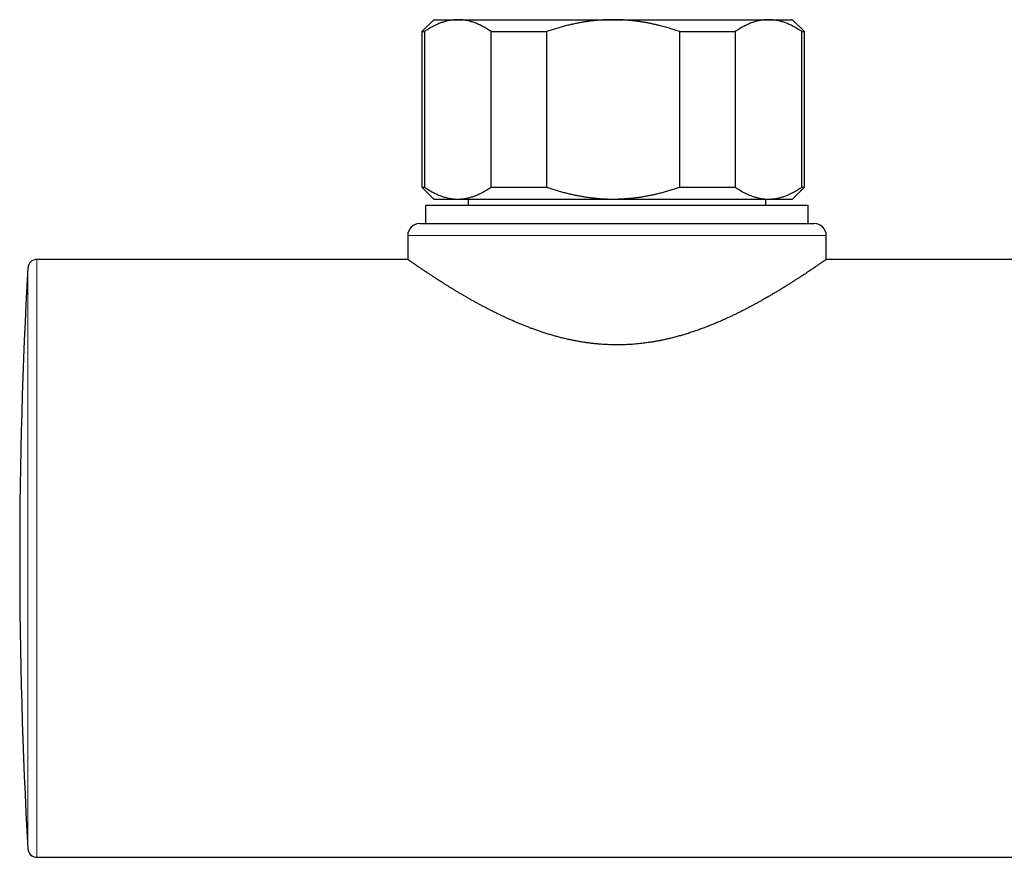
# Model space of a CAD drawing. Header units: millimetres. Extents: x 8 to 717, y 12 to 440.
# Tile 1 of 159: x 243 to 325, y 76 to 146. Entities that reach past the tile are written whole.
import ezdxf

# ---------------------------------------------------------------- set-up
doc = ezdxf.new("R2010")
doc.units = ezdxf.units.MM

msp = doc.modelspace()

# ---------------------------------------------------------------- linework, layer by layer
at = {"color": 7, "linetype": 'Continuous', "lineweight": 30}
for p, q in [((277.682, 146.317), (276.682, 145.317)), ((277.682, 146.317), (279.692, 146.317)), ((279.692, 146.317), (292.682, 146.317)), ((292.682, 146.317), (305.673, 146.317)), ((305.673, 146.317), (307.682, 146.317)), ((308.682, 145.317), (307.682, 146.317)), ((276.682, 145.317), (276.682, 132.317)), ((276.682, 145.317), (276.908, 145.317)), ((276.908, 145.317), (276.908, 132.317)), ((282.476, 145.317), (287.114, 145.317)), ((282.476, 132.317), (282.476, 145.317)), ((287.114, 145.317), (287.114, 132.317)), ((298.25, 145.317), (302.889, 145.317)), ((298.25, 132.317), (298.25, 145.317)), ((302.889, 145.317), (302.889, 132.317)), ((308.456, 132.317), (308.456, 145.317)), ((308.456, 145.317), (308.682, 145.317)), ((308.682, 132.317), (308.682, 145.317)), ((276.682, 132.317), (277.682, 131.317)), ((276.682, 132.317), (276.908, 132.317)), ((282.476, 132.317), (287.114, 132.317)), ((298.25, 132.317), (302.889, 132.317)), ((307.682, 131.317), (308.682, 132.317)), ((308.456, 132.317), (308.682, 132.317)), ((277.682, 131.317), (279.692, 131.317)), ((279.692, 131.317), (292.682, 131.317)), ((280.548, 131.317), (280.548, 130.77)), ((292.682, 131.317), (305.673, 131.317)), ((305.442, 130.77), (305.442, 131.317)), ((305.673, 131.317), (307.682, 131.317)), ((276.995, 130.77), (276.995, 129.27)), ((308.995, 130.77), (276.995, 130.77)), ((308.995, 129.27), (308.995, 130.77)), ((276.505, 129.27), (293.005, 129.27)), ((293.005, 129.27), (309.505, 129.27)), ((275.505, 128.27), (275.505, 126.269)), ((310.505, 126.27), (310.505, 128.27)), ((275.506, 126.27), (244.488, 126.27)), ((425.506, 126.27), (310.505, 126.27)), ((243.739, 125.562), (243.739, 125.562)), ((244.487, 76.27), (334.961, 76.27))]:
    msp.add_line(p, q, dxfattribs=at)
at = {"color": 252, "linetype": 'Continuous', "lineweight": 0}
for p, q in [((293.005, 128.27), (275.505, 128.27)), ((310.505, 128.27), (293.005, 128.27))]:
    msp.add_line(p, q, dxfattribs=at)
at = {"color": 7, "linetype": 'Continuous', "lineweight": 30}
for centre, radius, start, end in [((276.505, 128.27), 1, 90, 180), ((309.505, 128.27), 1, 0, 90), ((244.488, 125.52), 0.75, 89.99968, 176.77466), ((674.904, 101.265), 431.849, 176.77473, 183.22408), ((244.487, 77.02), 0.75, 183.22335, 270.00031)]:
    msp.add_arc(centre, radius, start, end, dxfattribs=at)
for points, knots in [([(279.692, 146.317), (279.66, 146.317), (279.567, 146.316), (279.415, 146.308), (279.235, 146.291), (279.056, 146.265), (278.877, 146.23), (278.707, 146.19), (278.548, 146.145), (278.399, 146.097), (278.251, 146.044), (278.104, 145.986), (277.959, 145.923), (277.801, 145.849), (277.631, 145.762), (277.449, 145.662), (277.267, 145.554), (277.087, 145.44), (276.968, 145.358), (276.908, 145.317)], [0, 0, 0, 0, 0.034083, 0.097391, 0.160725, 0.224069, 0.287405, 0.350714, 0.403934, 0.457159, 0.510379, 0.562664, 0.614953, 0.667239, 0.733776, 0.800332, 0.866897, 0.933458, 1, 1, 1, 1]), ([(282.476, 145.317), (282.417, 145.357), (282.299, 145.438), (282.121, 145.551), (281.943, 145.657), (281.763, 145.757), (281.592, 145.844), (281.43, 145.921), (281.277, 145.987), (281.124, 146.047), (280.971, 146.101), (280.819, 146.15), (280.652, 146.196), (280.472, 146.238), (280.277, 146.273), (280.082, 146.298), (279.887, 146.314), (279.757, 146.316), (279.692, 146.317)], [0, 0, 0, 0, 0.065617, 0.131252, 0.19689, 0.262521, 0.328134, 0.383158, 0.438187, 0.493212, 0.547625, 0.602042, 0.656455, 0.725142, 0.793864, 0.862595, 0.931314, 1, 1, 1, 1]), ([(292.682, 146.317), (292.558, 146.316), (292.31, 146.314), (291.938, 146.3), (291.567, 146.277), (291.196, 146.245), (290.846, 146.206), (290.516, 146.163), (290.207, 146.115), (289.9, 146.062), (289.597, 146.004), (289.296, 145.941), (288.969, 145.866), (288.616, 145.777), (288.237, 145.674), (287.86, 145.562), (287.486, 145.444), (287.238, 145.36), (287.114, 145.317)], [0, 0, 0, 0, 0.065449, 0.130926, 0.196415, 0.261894, 0.327345, 0.382403, 0.437466, 0.492525, 0.54654, 0.60056, 0.654576, 0.723644, 0.792733, 0.861832, 0.930927, 1, 1, 1, 1]), ([(298.25, 145.317), (298.107, 145.366), (297.822, 145.463), (297.39, 145.597), (296.956, 145.722), (296.566, 145.824), (296.223, 145.906), (295.927, 145.971), (295.631, 146.031), (295.335, 146.085), (295.039, 146.134), (294.716, 146.181), (294.367, 146.224), (293.992, 146.262), (293.615, 146.29), (293.238, 146.308), (292.927, 146.316), (292.742, 146.317), (292.682, 146.317)], [0, 0, 0, 0, 0.079536, 0.159092, 0.238644, 0.318175, 0.371508, 0.424845, 0.478178, 0.530957, 0.58374, 0.636519, 0.702911, 0.769333, 0.835765, 0.902185, 0.968576, 1, 1, 1, 1]), ([(305.673, 146.317), (305.64, 146.317), (305.548, 146.316), (305.396, 146.308), (305.216, 146.291), (305.037, 146.265), (304.857, 146.23), (304.688, 146.19), (304.529, 146.145), (304.38, 146.097), (304.232, 146.044), (304.085, 145.986), (303.94, 145.923), (303.782, 145.849), (303.612, 145.762), (303.429, 145.662), (303.248, 145.554), (303.068, 145.44), (302.948, 145.358), (302.889, 145.317)], [0, 0, 0, 0, 0.034083, 0.097391, 0.160725, 0.224069, 0.287405, 0.350714, 0.403934, 0.457159, 0.510379, 0.562664, 0.614953, 0.667239, 0.733776, 0.800332, 0.866897, 0.933458, 1, 1, 1, 1]), ([(308.456, 145.317), (308.398, 145.357), (308.28, 145.438), (308.102, 145.551), (307.924, 145.657), (307.744, 145.757), (307.573, 145.844), (307.411, 145.921), (307.258, 145.987), (307.105, 146.047), (306.952, 146.101), (306.8, 146.15), (306.633, 146.196), (306.452, 146.238), (306.258, 146.273), (306.063, 146.298), (305.868, 146.314), (305.738, 146.316), (305.673, 146.317)], [0, 0, 0, 0, 0.065617, 0.131252, 0.19689, 0.262521, 0.328134, 0.383158, 0.438187, 0.493212, 0.547625, 0.602042, 0.656455, 0.725142, 0.793864, 0.862595, 0.931314, 1, 1, 1, 1]), ([(276.908, 132.317), (276.967, 132.277), (277.084, 132.196), (277.262, 132.084), (277.441, 131.977), (277.621, 131.877), (277.792, 131.79), (277.954, 131.714), (278.107, 131.648), (278.259, 131.587), (278.412, 131.533), (278.565, 131.485), (278.732, 131.438), (278.912, 131.396), (279.107, 131.361), (279.301, 131.336), (279.497, 131.32), (279.627, 131.318), (279.692, 131.317)], [0, 0, 0, 0, 0.0656167, 0.1312516, 0.1968903, 0.2625206, 0.3281335, 0.3831583, 0.4381873, 0.4932116, 0.5476246, 0.6020424, 0.656455, 0.7251424, 0.7938638, 0.8625954, 0.9313145, 1, 1, 1, 1]), ([(279.692, 131.317), (279.724, 131.317), (279.816, 131.318), (279.969, 131.326), (280.148, 131.344), (280.328, 131.37), (280.507, 131.404), (280.676, 131.445), (280.836, 131.49), (280.985, 131.538), (281.133, 131.591), (281.28, 131.649), (281.425, 131.712), (281.583, 131.785), (281.753, 131.872), (281.935, 131.973), (282.116, 132.08), (282.297, 132.195), (282.416, 132.276), (282.476, 132.317)], [0, 0, 0, 0, 0.034083, 0.097391, 0.160725, 0.224069, 0.287405, 0.350714, 0.403934, 0.457159, 0.510379, 0.562664, 0.614953, 0.667239, 0.733776, 0.800332, 0.866897, 0.933458, 1, 1, 1, 1]), ([(287.114, 132.317), (287.232, 132.277), (287.467, 132.196), (287.823, 132.084), (288.18, 131.977), (288.54, 131.877), (288.882, 131.79), (289.206, 131.714), (289.512, 131.648), (289.817, 131.587), (290.123, 131.533), (290.428, 131.485), (290.762, 131.438), (291.123, 131.396), (291.512, 131.361), (291.901, 131.336), (292.292, 131.32), (292.552, 131.318), (292.682, 131.317)], [0, 0, 0, 0, 0.065617, 0.131252, 0.19689, 0.262521, 0.328134, 0.383158, 0.438187, 0.493212, 0.547625, 0.602042, 0.656455, 0.725142, 0.793864, 0.862595, 0.931314, 1, 1, 1, 1]), ([(292.682, 131.317), (292.742, 131.317), (292.922, 131.318), (293.222, 131.326), (293.582, 131.343), (293.942, 131.369), (294.301, 131.403), (294.641, 131.443), (294.96, 131.488), (295.26, 131.536), (295.557, 131.589), (295.851, 131.647), (296.142, 131.71), (296.458, 131.784), (296.8, 131.871), (297.166, 131.972), (297.529, 132.08), (297.891, 132.194), (298.13, 132.276), (298.25, 132.317)], [0, 0, 0, 0, 0.031424, 0.094899, 0.158401, 0.221913, 0.285416, 0.348893, 0.402256, 0.455625, 0.508989, 0.561409, 0.613834, 0.666254, 0.732989, 0.799742, 0.866504, 0.933261, 1, 1, 1, 1]), ([(302.889, 132.317), (302.948, 132.277), (303.065, 132.196), (303.243, 132.084), (303.422, 131.977), (303.601, 131.877), (303.772, 131.79), (303.934, 131.714), (304.087, 131.648), (304.24, 131.587), (304.393, 131.533), (304.546, 131.485), (304.712, 131.438), (304.893, 131.396), (305.087, 131.361), (305.282, 131.336), (305.477, 131.32), (305.608, 131.318), (305.673, 131.317)], [0, 0, 0, 0, 0.065617, 0.131252, 0.19689, 0.262521, 0.328134, 0.383158, 0.438187, 0.493212, 0.547625, 0.602042, 0.656455, 0.725142, 0.793864, 0.862595, 0.931314, 1, 1, 1, 1]), ([(305.673, 131.317), (305.705, 131.317), (305.797, 131.318), (305.949, 131.326), (306.129, 131.344), (306.309, 131.37), (306.488, 131.404), (306.657, 131.445), (306.816, 131.49), (306.966, 131.538), (307.114, 131.591), (307.26, 131.649), (307.406, 131.712), (307.563, 131.785), (307.734, 131.872), (307.916, 131.973), (308.097, 132.08), (308.278, 132.195), (308.397, 132.276), (308.456, 132.317)], [0, 0, 0, 0, 0.034083, 0.097391, 0.160725, 0.224069, 0.287405, 0.350714, 0.403934, 0.457159, 0.510379, 0.562664, 0.614953, 0.667239, 0.733776, 0.800332, 0.866897, 0.933458, 1, 1, 1, 1]), ([(310.505, 126.27), (310.504, 126.269), (310.504, 126.269), (310.498, 126.265), (310.486, 126.256), (310.465, 126.242), (310.432, 126.219), (310.389, 126.189), (310.343, 126.157), (310.295, 126.123), (310.248, 126.091), (310.197, 126.055), (310.141, 126.017), (310.081, 125.975), (310.008, 125.925), (309.92, 125.864), (309.814, 125.791), (309.7, 125.713), (309.578, 125.63), (309.447, 125.541), (309.309, 125.448), (309.164, 125.35), (309.008, 125.246), (308.843, 125.136), (308.667, 125.02), (308.484, 124.899), (308.289, 124.772), (308.081, 124.637), (307.861, 124.496), (307.632, 124.35), (307.396, 124.201), (307.152, 124.049), (306.901, 123.894), (306.642, 123.735), (306.372, 123.573), (306.092, 123.406), (305.801, 123.235), (305.503, 123.062), (305.222, 122.903), (304.961, 122.756), (304.721, 122.624), (304.478, 122.491), (304.23, 122.359), (303.978, 122.226), (303.723, 122.093), (303.464, 121.961), (303.201, 121.829), (302.934, 121.698), (302.664, 121.568), (302.389, 121.439), (302.107, 121.309), (301.817, 121.179), (301.519, 121.049), (301.216, 120.921), (300.91, 120.794), (300.599, 120.671), (300.274, 120.546), (299.934, 120.42), (299.579, 120.294), (299.22, 120.173), (298.856, 120.056), (298.487, 119.945), (298.115, 119.839), (297.738, 119.739), (297.396, 119.655), (297.091, 119.584), (296.823, 119.526), (296.553, 119.472), (296.281, 119.421), (296.007, 119.373), (295.736, 119.33), (295.468, 119.292), (295.203, 119.258), (294.937, 119.227), (294.669, 119.2), (294.401, 119.177), (294.132, 119.158), (293.862, 119.143), (293.593, 119.132), (293.323, 119.126), (293.053, 119.123), (292.782, 119.124), (292.506, 119.13), (292.224, 119.14), (291.936, 119.155), (291.649, 119.174), (291.362, 119.198), (291.075, 119.227), (290.769, 119.262), (290.444, 119.305), (290.1, 119.357), (289.758, 119.415), (289.418, 119.479), (289.081, 119.548), (288.747, 119.623), (288.415, 119.703), (288.082, 119.789), (287.747, 119.881), (287.411, 119.978), (287.079, 120.08), (286.756, 120.184), (286.444, 120.29), (286.142, 120.396), (285.842, 120.506), (285.546, 120.618), (285.253, 120.733), (284.963, 120.85), (284.677, 120.969), (284.395, 121.09), (284.117, 121.213), (283.841, 121.337), (283.569, 121.463), (283.296, 121.592), (283.022, 121.724), (282.748, 121.859), (282.478, 121.995), (282.212, 122.132), (281.949, 122.269), (281.693, 122.405), (281.445, 122.539), (281.202, 122.672), (280.964, 122.804), (280.729, 122.936), (280.499, 123.068), (280.272, 123.198), (280.05, 123.328), (279.833, 123.456), (279.619, 123.584), (279.41, 123.71), (279.205, 123.835), (279.002, 123.96), (278.8, 124.085), (278.601, 124.209), (278.406, 124.332), (278.217, 124.452), (278.033, 124.57), (277.842, 124.693), (277.648, 124.82), (277.471, 124.935), (277.323, 125.033), (277.199, 125.115), (277.079, 125.194), (276.963, 125.271), (276.852, 125.346), (276.744, 125.419), (276.64, 125.489), (276.54, 125.556), (276.444, 125.622), (276.35, 125.686), (276.26, 125.747), (276.174, 125.806), (276.093, 125.861), (276.017, 125.914), (275.948, 125.962), (275.884, 126.006), (275.826, 126.046), (275.772, 126.083), (275.724, 126.117), (275.68, 126.148), (275.641, 126.175), (275.606, 126.199), (275.577, 126.219), (275.553, 126.236), (275.533, 126.25), (275.519, 126.26), (275.509, 126.267), (275.505, 126.27), (275.505, 126.269), (275.506, 126.269)], [0, 0, 0, 0, 0.0043795, 0.0091641, 0.0139483, 0.0211013, 0.0282543, 0.0354303, 0.0426063, 0.0476332, 0.0526606, 0.0576875, 0.0627316, 0.0677761, 0.0728202, 0.0798391, 0.0868581, 0.0938963, 0.1009345, 0.1079531, 0.1149719, 0.122008, 0.1290442, 0.1363616, 0.143679, 0.1510142, 0.1583494, 0.1661733, 0.1739972, 0.1818405, 0.1896837, 0.1975073, 0.2053309, 0.2131717, 0.2210126, 0.2291331, 0.2372536, 0.2453918, 0.2535301, 0.2596636, 0.2657977, 0.2719312, 0.2780812, 0.2842317, 0.2903816, 0.2965152, 0.3026493, 0.3087829, 0.3149334, 0.3210843, 0.3272348, 0.3336487, 0.3400631, 0.346477, 0.3529129, 0.3593494, 0.3657853, 0.3728537, 0.379922, 0.3870063, 0.3940906, 0.4011595, 0.4082283, 0.4153166, 0.4224048, 0.4273192, 0.4322341, 0.4371485, 0.4420808, 0.4470136, 0.4519459, 0.4566593, 0.4613731, 0.4660865, 0.4708183, 0.4755505, 0.4802823, 0.484996, 0.4897101, 0.4944238, 0.4991572, 0.5038912, 0.5086246, 0.5136628, 0.5187017, 0.52374, 0.5288017, 0.5338642, 0.538926, 0.5450729, 0.5512198, 0.5573836, 0.5635475, 0.569694, 0.5758405, 0.5820016, 0.5881628, 0.5945628, 0.6009629, 0.6073767, 0.6137906, 0.6198068, 0.6258236, 0.6318398, 0.6378771, 0.6439149, 0.6499522, 0.6559678, 0.6619838, 0.6679994, 0.6740324, 0.6800658, 0.6860988, 0.6924258, 0.6987533, 0.7050803, 0.7114256, 0.7177714, 0.7241167, 0.7302564, 0.7363966, 0.7425363, 0.7486926, 0.7548494, 0.7610056, 0.7671455, 0.7732858, 0.7794257, 0.7855833, 0.7917414, 0.797899, 0.8043295, 0.8107607, 0.8171912, 0.8236447, 0.830099, 0.8365525, 0.8442706, 0.8519888, 0.8571476, 0.8623068, 0.8674656, 0.8726113, 0.8777573, 0.8829029, 0.8880637, 0.8932249, 0.8983857, 0.9037747, 0.9091641, 0.9145531, 0.9199614, 0.9253704, 0.9307787, 0.9359249, 0.9410715, 0.9462177, 0.9513822, 0.9565473, 0.9617119, 0.9668582, 0.972005, 0.9771514, 0.982317, 0.9874833, 0.992649, 0.9981163, 1, 1, 1, 1])]:
    msp.add_open_spline(points, degree=3, knots=knots, dxfattribs=at)
at = {"color": 252, "linetype": 'Continuous', "lineweight": 0}
for points, knots in [([(244.488, 126.27), (244.488, 126.269), (244.488, 126.269), (244.488, 126.262), (244.488, 126.251), (244.488, 126.236), (244.488, 126.217), (244.488, 126.193), (244.488, 126.165), (244.488, 126.126), (244.488, 126.074), (244.488, 126.004), (244.488, 125.923), (244.488, 125.832), (244.488, 125.729), (244.488, 125.617), (244.488, 125.494), (244.488, 125.361), (244.488, 125.217), (244.488, 125.061), (244.488, 124.893), (244.488, 124.712), (244.488, 124.52), (244.488, 124.349), (244.488, 124.206), (244.488, 124.095), (244.488, 123.98), (244.488, 123.828), (244.488, 123.637), (244.488, 123.402), (244.488, 123.156), (244.488, 122.901), (244.488, 122.636), (244.488, 122.363), (244.488, 122.08), (244.488, 121.789), (244.488, 121.488), (244.488, 121.176), (244.488, 120.851), (244.488, 120.513), (244.488, 120.166), (244.488, 119.867), (244.488, 119.621), (244.488, 119.431), (244.488, 119.239), (244.488, 118.989), (244.487, 118.679), (244.487, 118.304), (244.487, 117.922), (244.487, 117.532), (244.487, 117.134), (244.487, 116.73), (244.487, 116.32), (244.487, 115.904), (244.487, 115.481), (244.487, 115.046), (244.487, 114.601), (244.487, 114.144), (244.487, 113.681), (244.487, 113.288), (244.487, 112.967), (244.487, 112.72), (244.487, 112.473), (244.487, 112.152), (244.487, 111.757), (244.487, 111.286), (244.487, 110.81), (244.487, 110.329), (244.487, 109.844), (244.487, 109.355), (244.487, 108.864), (244.487, 108.369), (244.487, 107.871), (244.487, 107.364), (244.487, 106.848), (244.487, 106.324), (244.487, 105.798), (244.487, 105.354), (244.487, 104.994), (244.487, 104.719), (244.487, 104.443), (244.487, 104.088), (244.487, 103.654), (244.487, 103.139), (244.487, 102.623), (244.487, 102.105), (244.487, 101.587), (244.487, 101.068), (244.487, 100.551), (244.487, 100.033), (244.487, 99.516), (244.487, 98.994), (244.487, 98.467), (244.487, 97.934), (244.487, 97.403), (244.487, 96.959), (244.487, 96.601), (244.487, 96.328), (244.487, 96.056), (244.487, 95.769), (244.487, 95.466), (244.487, 95.149), (244.487, 94.833), (244.487, 94.482), (244.487, 94.097), (244.487, 93.678), (244.487, 93.262), (244.487, 92.847), (244.487, 92.435), (244.487, 92.059), (244.487, 91.719), (244.487, 91.413), (244.487, 91.11), (244.487, 90.752), (244.487, 90.341), (244.487, 89.878), (244.487, 89.42), (244.487, 88.967), (244.487, 88.518), (244.487, 88.075), (244.487, 87.638), (244.487, 87.207), (244.487, 86.782), (244.487, 86.393), (244.487, 86.039), (244.487, 85.719), (244.487, 85.402), (244.487, 85.09), (244.487, 84.782), (244.487, 84.477), (244.487, 84.177), (244.487, 83.855), (244.487, 83.514), (244.487, 83.154), (244.487, 82.801), (244.487, 82.456), (244.487, 82.118), (244.487, 81.789), (244.487, 81.469), (244.487, 81.157), (244.487, 80.854), (244.487, 80.58), (244.487, 80.335), (244.487, 80.115), (244.487, 79.902), (244.487, 79.693), (244.487, 79.49), (244.487, 79.293), (244.487, 79.101), (244.487, 78.899), (244.487, 78.688), (244.487, 78.471), (244.487, 78.264), (244.487, 78.066), (244.487, 77.878), (244.487, 77.7), (244.487, 77.532), (244.487, 77.375), (244.487, 77.228), (244.487, 77.089), (244.487, 76.96), (244.487, 76.84), (244.487, 76.731), (244.487, 76.65), (244.487, 76.59), (244.487, 76.547), (244.487, 76.507), (244.487, 76.459), (244.487, 76.408), (244.487, 76.358), (244.487, 76.318), (244.487, 76.291), (244.487, 76.273), (244.487, 76.271), (244.487, 76.27)], [0, 0, 0, 0, 0.004177, 0.008354, 0.012534, 0.016714, 0.020903, 0.025091, 0.029283, 0.033475, 0.040053, 0.046632, 0.05321, 0.059813, 0.066417, 0.073021, 0.079608, 0.086196, 0.092794, 0.099393, 0.106217, 0.113041, 0.119878, 0.126715, 0.130252, 0.133789, 0.137328, 0.140867, 0.147445, 0.154024, 0.160602, 0.167206, 0.17381, 0.180414, 0.187001, 0.193588, 0.200187, 0.206785, 0.21361, 0.220434, 0.22727, 0.234107, 0.237644, 0.241182, 0.244721, 0.24826, 0.254838, 0.261417, 0.267995, 0.274598, 0.281203, 0.287806, 0.294393, 0.300981, 0.307579, 0.314178, 0.321002, 0.327826, 0.334663, 0.3415, 0.345037, 0.348574, 0.352113, 0.355652, 0.36223, 0.368809, 0.375387, 0.381991, 0.388595, 0.395199, 0.401786, 0.408373, 0.414972, 0.421571, 0.428395, 0.435219, 0.442056, 0.448892, 0.45243, 0.455967, 0.459506, 0.463045, 0.469623, 0.476202, 0.48278, 0.489383, 0.495988, 0.502591, 0.509179, 0.515766, 0.522364, 0.528963, 0.535787, 0.542611, 0.549448, 0.556285, 0.559822, 0.563359, 0.566898, 0.570437, 0.574596, 0.578754, 0.582915, 0.587077, 0.592654, 0.598231, 0.603808, 0.609401, 0.614994, 0.620586, 0.624803, 0.62902, 0.633239, 0.637458, 0.644037, 0.650615, 0.657194, 0.663797, 0.670401, 0.677005, 0.683592, 0.69018, 0.696778, 0.703377, 0.708547, 0.713718, 0.718894, 0.72407, 0.729262, 0.734455, 0.739653, 0.744851, 0.751429, 0.758008, 0.764586, 0.77119, 0.777794, 0.784398, 0.790985, 0.797572, 0.804171, 0.810769, 0.815942, 0.821116, 0.82629, 0.831463, 0.836658, 0.841853, 0.847049, 0.852244, 0.858822, 0.865401, 0.871979, 0.878582, 0.885187, 0.89179, 0.898378, 0.904965, 0.911564, 0.918162, 0.924986, 0.93181, 0.938647, 0.945484, 0.949021, 0.952558, 0.956097, 0.959636, 0.966351, 0.973067, 0.979782, 0.986524, 0.993266, 1, 1, 1, 1]), ([(243.739, 125.562), (243.739, 125.561), (243.739, 125.56), (243.739, 125.548), (243.739, 125.53), (243.739, 125.504), (243.739, 125.47), (243.739, 125.427), (243.739, 125.372), (243.739, 125.303), (243.739, 125.225), (243.739, 125.136), (243.739, 125.037), (243.739, 124.927), (243.739, 124.808), (243.739, 124.678), (243.739, 124.539), (243.739, 124.389), (243.739, 124.229), (243.739, 124.076), (243.739, 123.932), (243.739, 123.8), (243.739, 123.663), (243.739, 123.521), (243.739, 123.375), (243.739, 123.203), (243.739, 123.004), (243.739, 122.774), (243.739, 122.535), (243.739, 122.288), (243.739, 122.031), (243.739, 121.765), (243.739, 121.49), (243.739, 121.207), (243.739, 120.916), (243.739, 120.615), (243.739, 120.307), (243.739, 120.02), (243.739, 119.758), (243.739, 119.523), (243.739, 119.284), (243.739, 119.041), (243.739, 118.793), (243.739, 118.509), (243.739, 118.185), (243.739, 117.821), (243.739, 117.449), (243.739, 117.07), (243.739, 116.684), (243.739, 116.292), (243.739, 115.893), (243.739, 115.488), (243.739, 115.078), (243.739, 114.661), (243.739, 114.238), (243.739, 113.85), (243.739, 113.5), (243.739, 113.188), (243.739, 112.873), (243.739, 112.556), (243.739, 112.236), (243.739, 111.871), (243.739, 111.46), (243.739, 111.001), (243.739, 110.538), (243.739, 110.071), (243.739, 109.6), (243.739, 109.126), (243.739, 108.648), (243.739, 108.167), (243.739, 107.683), (243.739, 107.196), (243.739, 106.707), (243.739, 106.262), (243.739, 105.863), (243.739, 105.509), (243.739, 105.155), (243.739, 104.799), (243.739, 104.443), (243.739, 104.038), (243.739, 103.586), (243.739, 103.084), (243.738, 102.582), (243.738, 102.079), (243.738, 101.576), (243.738, 101.073), (243.738, 100.57), (243.738, 100.067), (243.738, 99.565), (243.738, 99.064), (243.738, 98.563), (243.738, 98.111), (243.738, 97.708), (243.738, 97.353), (243.738, 96.998), (243.738, 96.644), (243.738, 96.292), (243.738, 95.919), (243.738, 95.528), (243.738, 95.117), (243.738, 94.708), (243.738, 94.301), (243.738, 93.895), (243.738, 93.491), (243.738, 93.088), (243.738, 92.686), (243.738, 92.287), (243.738, 91.89), (243.738, 91.495), (243.738, 91.082), (243.738, 90.651), (243.738, 90.202), (243.738, 89.758), (243.738, 89.318), (243.738, 88.882), (243.738, 88.45), (243.738, 88.024), (243.738, 87.604), (243.738, 87.191), (243.738, 86.784), (243.738, 86.383), (243.738, 86.026), (243.738, 85.711), (243.738, 85.437), (243.738, 85.166), (243.738, 84.899), (243.738, 84.634), (243.738, 84.34), (243.738, 84.017), (243.738, 83.667), (243.738, 83.326), (243.738, 82.991), (243.738, 82.663), (243.738, 82.342), (243.738, 82.03), (243.738, 81.726), (243.738, 81.431), (243.738, 81.145), (243.738, 80.868), (243.738, 80.624), (243.738, 80.413), (243.738, 80.231), (243.738, 80.053), (243.738, 79.881), (243.738, 79.712), (243.738, 79.527), (243.738, 79.328), (243.738, 79.118), (243.738, 78.916), (243.738, 78.724), (243.738, 78.542), (243.738, 78.368), (243.738, 78.205), (243.738, 78.051), (243.738, 77.908), (243.738, 77.775), (243.738, 77.652), (243.738, 77.55), (243.738, 77.466), (243.738, 77.397), (243.738, 77.333), (243.738, 77.274), (243.738, 77.22), (243.738, 77.165), (243.738, 77.112), (243.738, 77.063), (243.738, 77.025), (243.738, 76.998), (243.738, 76.981), (243.738, 76.979), (243.738, 76.978)], [0, 0, 0, 0, 0.005535, 0.011107, 0.016678, 0.022265, 0.027852, 0.033439, 0.040027, 0.046614, 0.053213, 0.059812, 0.066399, 0.072987, 0.079586, 0.086184, 0.092772, 0.099359, 0.105958, 0.112557, 0.117265, 0.121974, 0.126682, 0.131399, 0.136117, 0.140835, 0.147422, 0.15401, 0.160609, 0.167207, 0.173795, 0.180382, 0.186981, 0.19358, 0.200168, 0.206755, 0.213354, 0.219953, 0.224661, 0.229369, 0.234078, 0.238795, 0.243513, 0.24823, 0.254818, 0.261405, 0.268004, 0.274603, 0.281191, 0.287778, 0.294377, 0.300976, 0.307563, 0.314151, 0.320749, 0.327348, 0.332056, 0.336765, 0.341473, 0.346191, 0.350909, 0.355626, 0.362214, 0.368801, 0.3754, 0.381999, 0.388586, 0.395174, 0.401772, 0.408371, 0.414959, 0.421546, 0.428145, 0.434744, 0.439452, 0.444161, 0.448869, 0.453586, 0.458304, 0.463022, 0.469609, 0.476197, 0.482796, 0.489394, 0.495982, 0.502569, 0.509168, 0.515767, 0.522354, 0.528942, 0.535541, 0.54214, 0.546848, 0.551556, 0.556265, 0.560982, 0.5657, 0.570417, 0.575964, 0.581511, 0.587057, 0.592619, 0.598181, 0.603743, 0.609351, 0.61496, 0.620568, 0.626192, 0.631816, 0.63744, 0.64401, 0.650581, 0.657152, 0.663722, 0.670337, 0.676954, 0.68357, 0.690185, 0.696773, 0.70336, 0.709959, 0.716558, 0.721266, 0.725975, 0.730683, 0.7354, 0.740118, 0.744836, 0.751406, 0.757977, 0.764548, 0.771118, 0.777733, 0.784349, 0.790966, 0.797581, 0.804168, 0.810756, 0.817355, 0.823954, 0.828662, 0.83337, 0.838079, 0.842796, 0.847514, 0.852231, 0.858796, 0.865361, 0.871937, 0.878513, 0.885123, 0.891734, 0.898355, 0.904977, 0.911564, 0.918152, 0.92475, 0.931349, 0.936057, 0.940766, 0.945474, 0.950192, 0.95491, 0.959627, 0.966342, 0.973058, 0.979773, 0.986515, 0.993258, 1, 1, 1, 1])]:
    msp.add_open_spline(points, degree=3, knots=knots, dxfattribs=at)

doc.saveas('drawing.dxf')
